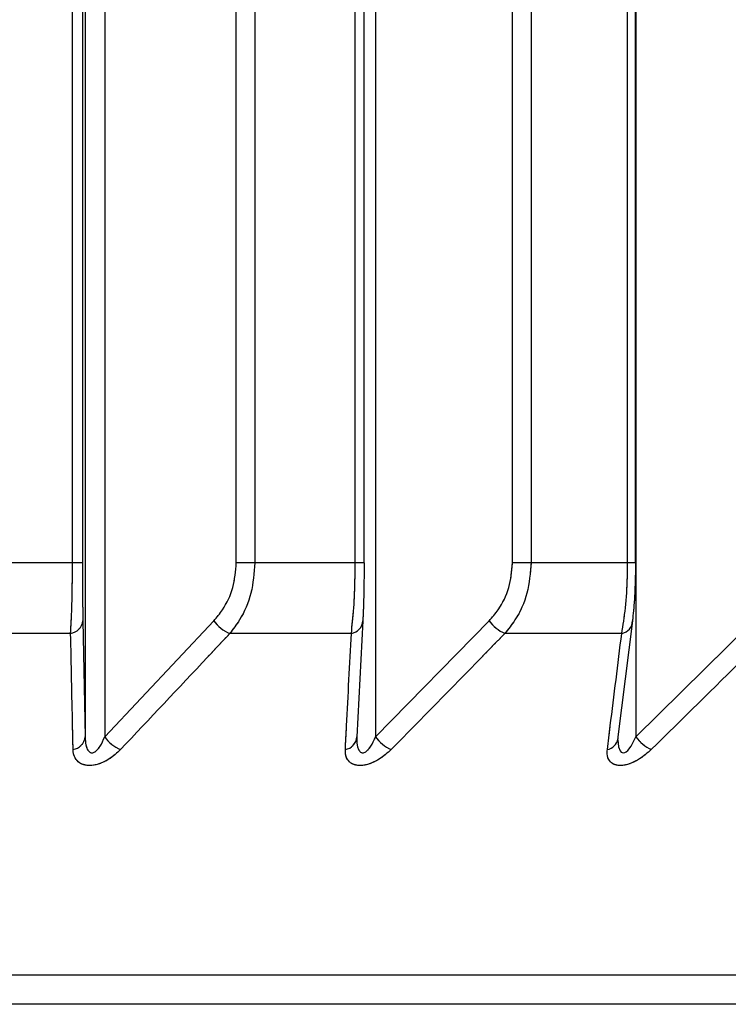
# Model space of a CAD drawing. Header units: inches. Extents: x 0.1 to 16.9, y 0.1 to 10.9.
# Tile 120 of 235: x 6.54848 to 6.54978, y 2.44266 to 2.44447. Entities that reach past the tile are written whole.
import ezdxf

# ---------------------------------------------------------------- set-up
doc = ezdxf.new("R2010")
doc.units = ezdxf.units.IN
doc.header["$MEASUREMENT"] = 0
doc.linetypes.add('PHANTOM', pattern=[0.49999999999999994, 0.25, -0.05, 0.05, -0.05, 0.05, -0.05])

msp = doc.modelspace()

# ---------------------------------------------------------------- linework, layer by layer
at = {"color": 7, "linetype": 'Continuous', "lineweight": 25}
for p, q in [((6.548579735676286, 2.443469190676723), (6.548579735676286, 2.447858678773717)), ((6.548597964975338, 2.447858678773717), (6.548597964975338, 2.443469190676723)), ((6.548880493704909, 2.443469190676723), (6.548880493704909, 2.447858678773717)), ((6.54891455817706, 2.447858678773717), (6.54891455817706, 2.443469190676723)), ((6.549098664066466, 2.443469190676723), (6.549098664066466, 2.447858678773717)), ((6.549115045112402, 2.443469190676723), (6.549115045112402, 2.447858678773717)), ((6.549387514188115, 2.443469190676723), (6.549387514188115, 2.447858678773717)), ((6.549421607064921, 2.447858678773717), (6.549421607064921, 2.443469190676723)), ((6.549598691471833, 2.443469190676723), (6.549598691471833, 2.447858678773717)), ((6.549613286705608, 2.443469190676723), (6.549613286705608, 2.447858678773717)), ((6.548603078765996, 2.447602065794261), (6.548603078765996, 2.443149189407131)), ((6.548638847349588, 2.447602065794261), (6.548638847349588, 2.443149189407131)), ((6.549135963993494, 2.447602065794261), (6.549135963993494, 2.443149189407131)), ((6.549614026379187, 2.447602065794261), (6.549614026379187, 2.443149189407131)), ((6.548579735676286, 2.443469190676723), (6.548389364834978, 2.443469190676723)), ((6.548597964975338, 2.443469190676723), (6.548579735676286, 2.443469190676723)), ((6.54891455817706, 2.443469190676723), (6.548880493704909, 2.443469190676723)), ((6.549098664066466, 2.443469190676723), (6.54891455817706, 2.443469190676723)), ((6.549115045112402, 2.443469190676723), (6.549098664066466, 2.443469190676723)), ((6.549421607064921, 2.443469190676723), (6.549387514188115, 2.443469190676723)), ((6.549598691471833, 2.443469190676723), (6.549421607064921, 2.443469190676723)), ((6.549613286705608, 2.443469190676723), (6.549598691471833, 2.443469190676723)), ((6.548598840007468, 2.443362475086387), (6.548603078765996, 2.443149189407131)), ((6.548638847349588, 2.443149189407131), (6.548839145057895, 2.443362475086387)), ((6.549112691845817, 2.443362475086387), (6.549101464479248, 2.443149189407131)), ((6.549135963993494, 2.443149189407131), (6.549344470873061, 2.443362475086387)), ((6.5496075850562, 2.443362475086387), (6.54958093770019, 2.443149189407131)), ((6.549614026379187, 2.443149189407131), (6.549829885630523, 2.443362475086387)), ((6.548576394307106, 2.443339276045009), (6.548345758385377, 2.443339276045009)), ((6.549091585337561, 2.443339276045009), (6.54886853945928, 2.443339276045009)), ((6.549587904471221, 2.443339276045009), (6.549373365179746, 2.443339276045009)), ((6.54958093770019, 2.443149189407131), (6.549580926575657, 2.443145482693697)), ((6.553004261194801, 2.44271199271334), (6.535993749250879, 2.44271199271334)), ((6.552874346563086, 2.442658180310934), (6.536123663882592, 2.442658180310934))]:
    msp.add_line(p, q, dxfattribs=at)
at = {"color": 7, "linetype": 'PHANTOM', "lineweight": 18}
for p, q in [((6.548579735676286, 2.443469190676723), (6.548579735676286, 2.447858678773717)), ((6.548579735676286, 2.443469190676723), (6.548579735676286, 2.447858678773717)), ((6.548579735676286, 2.443469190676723), (6.548579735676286, 2.447858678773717)), ((6.548597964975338, 2.447858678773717), (6.548597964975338, 2.443469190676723)), ((6.548597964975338, 2.447858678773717), (6.548597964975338, 2.443469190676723)), ((6.548597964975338, 2.447858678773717), (6.548597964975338, 2.443469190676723)), ((6.548880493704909, 2.443469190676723), (6.548880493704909, 2.447858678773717)), ((6.548880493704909, 2.443469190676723), (6.548880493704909, 2.447858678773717)), ((6.548880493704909, 2.443469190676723), (6.548880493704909, 2.447858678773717)), ((6.54891455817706, 2.447858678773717), (6.54891455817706, 2.443469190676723)), ((6.54891455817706, 2.447858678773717), (6.54891455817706, 2.443469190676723)), ((6.54891455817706, 2.447858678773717), (6.54891455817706, 2.443469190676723)), ((6.549098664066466, 2.443469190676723), (6.549098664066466, 2.447858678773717)), ((6.549098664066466, 2.443469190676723), (6.549098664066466, 2.447858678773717)), ((6.549098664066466, 2.443469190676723), (6.549098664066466, 2.447858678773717)), ((6.549115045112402, 2.443469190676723), (6.549115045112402, 2.447858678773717)), ((6.549115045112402, 2.443469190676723), (6.549115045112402, 2.447858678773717)), ((6.549115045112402, 2.443469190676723), (6.549115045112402, 2.447858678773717)), ((6.549387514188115, 2.443469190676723), (6.549387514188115, 2.447858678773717)), ((6.549387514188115, 2.443469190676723), (6.549387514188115, 2.447858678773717)), ((6.549387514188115, 2.443469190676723), (6.549387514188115, 2.447858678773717)), ((6.549421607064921, 2.447858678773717), (6.549421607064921, 2.443469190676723)), ((6.549421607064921, 2.447858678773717), (6.549421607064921, 2.443469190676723)), ((6.549421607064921, 2.447858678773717), (6.549421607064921, 2.443469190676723)), ((6.549598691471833, 2.443469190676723), (6.549598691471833, 2.447858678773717)), ((6.549598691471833, 2.443469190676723), (6.549598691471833, 2.447858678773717)), ((6.549598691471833, 2.443469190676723), (6.549598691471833, 2.447858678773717)), ((6.549613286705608, 2.443469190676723), (6.549613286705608, 2.447858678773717)), ((6.549613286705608, 2.443469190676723), (6.549613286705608, 2.447858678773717)), ((6.549613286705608, 2.443469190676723), (6.549613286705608, 2.447858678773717)), ((6.548603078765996, 2.447602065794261), (6.548603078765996, 2.443149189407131)), ((6.548603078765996, 2.447602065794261), (6.548603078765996, 2.443149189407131)), ((6.548603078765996, 2.447602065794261), (6.548603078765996, 2.443149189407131)), ((6.548638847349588, 2.447602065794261), (6.548638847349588, 2.443149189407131)), ((6.548638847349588, 2.447602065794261), (6.548638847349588, 2.443149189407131)), ((6.548638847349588, 2.447602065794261), (6.548638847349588, 2.443149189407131)), ((6.549135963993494, 2.447602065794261), (6.549135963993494, 2.443149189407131)), ((6.549135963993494, 2.447602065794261), (6.549135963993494, 2.443149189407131)), ((6.549135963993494, 2.447602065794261), (6.549135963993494, 2.443149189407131)), ((6.549614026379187, 2.447602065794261), (6.549614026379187, 2.443149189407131)), ((6.549614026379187, 2.447602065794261), (6.549614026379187, 2.443149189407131)), ((6.549614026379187, 2.447602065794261), (6.549614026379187, 2.443149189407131)), ((6.548579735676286, 2.443469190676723), (6.548389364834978, 2.443469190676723)), ((6.548579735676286, 2.443469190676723), (6.548389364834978, 2.443469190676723)), ((6.548579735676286, 2.443469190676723), (6.548389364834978, 2.443469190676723)), ((6.548597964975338, 2.443469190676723), (6.548579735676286, 2.443469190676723)), ((6.548597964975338, 2.443469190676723), (6.548579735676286, 2.443469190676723)), ((6.548597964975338, 2.443469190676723), (6.548579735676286, 2.443469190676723)), ((6.54891455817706, 2.443469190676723), (6.548880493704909, 2.443469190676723)), ((6.54891455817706, 2.443469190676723), (6.548880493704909, 2.443469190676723)), ((6.54891455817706, 2.443469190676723), (6.548880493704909, 2.443469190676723)), ((6.549098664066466, 2.443469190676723), (6.54891455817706, 2.443469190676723)), ((6.549098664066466, 2.443469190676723), (6.54891455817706, 2.443469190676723)), ((6.549098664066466, 2.443469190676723), (6.54891455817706, 2.443469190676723)), ((6.549115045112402, 2.443469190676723), (6.549098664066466, 2.443469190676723)), ((6.549115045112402, 2.443469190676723), (6.549098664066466, 2.443469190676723)), ((6.549115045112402, 2.443469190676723), (6.549098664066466, 2.443469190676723)), ((6.549421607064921, 2.443469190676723), (6.549387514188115, 2.443469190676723)), ((6.549421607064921, 2.443469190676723), (6.549387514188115, 2.443469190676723)), ((6.549421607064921, 2.443469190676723), (6.549387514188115, 2.443469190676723)), ((6.549598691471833, 2.443469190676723), (6.549421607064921, 2.443469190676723)), ((6.549598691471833, 2.443469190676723), (6.549421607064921, 2.443469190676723)), ((6.549598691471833, 2.443469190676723), (6.549421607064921, 2.443469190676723)), ((6.549613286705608, 2.443469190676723), (6.549598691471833, 2.443469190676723)), ((6.549613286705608, 2.443469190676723), (6.549598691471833, 2.443469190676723)), ((6.549613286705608, 2.443469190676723), (6.549598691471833, 2.443469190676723)), ((6.548598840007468, 2.443362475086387), (6.548603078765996, 2.443149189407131)), ((6.548598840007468, 2.443362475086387), (6.548603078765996, 2.443149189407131)), ((6.548598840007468, 2.443362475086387), (6.548603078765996, 2.443149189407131)), ((6.548638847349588, 2.443149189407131), (6.548839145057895, 2.443362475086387)), ((6.548638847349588, 2.443149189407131), (6.548839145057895, 2.443362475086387)), ((6.548638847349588, 2.443149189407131), (6.548839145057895, 2.443362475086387)), ((6.549112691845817, 2.443362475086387), (6.549101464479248, 2.443149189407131)), ((6.549112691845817, 2.443362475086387), (6.549101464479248, 2.443149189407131)), ((6.549112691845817, 2.443362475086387), (6.549101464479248, 2.443149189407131)), ((6.549135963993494, 2.443149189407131), (6.549344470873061, 2.443362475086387)), ((6.549135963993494, 2.443149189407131), (6.549344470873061, 2.443362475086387)), ((6.549135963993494, 2.443149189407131), (6.549344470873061, 2.443362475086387)), ((6.5496075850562, 2.443362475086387), (6.54958093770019, 2.443149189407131)), ((6.5496075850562, 2.443362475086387), (6.54958093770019, 2.443149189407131)), ((6.5496075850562, 2.443362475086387), (6.54958093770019, 2.443149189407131)), ((6.549614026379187, 2.443149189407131), (6.549829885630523, 2.443362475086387)), ((6.549614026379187, 2.443149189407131), (6.549829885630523, 2.443362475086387)), ((6.549614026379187, 2.443149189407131), (6.549829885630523, 2.443362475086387)), ((6.548576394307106, 2.443339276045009), (6.548345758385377, 2.443339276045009)), ((6.548576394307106, 2.443339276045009), (6.548345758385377, 2.443339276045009)), ((6.548576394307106, 2.443339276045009), (6.548345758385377, 2.443339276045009)), ((6.549091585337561, 2.443339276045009), (6.54886853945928, 2.443339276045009)), ((6.549091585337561, 2.443339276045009), (6.54886853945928, 2.443339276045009)), ((6.549091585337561, 2.443339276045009), (6.54886853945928, 2.443339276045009)), ((6.549587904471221, 2.443339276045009), (6.549373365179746, 2.443339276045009)), ((6.549587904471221, 2.443339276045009), (6.549373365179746, 2.443339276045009)), ((6.549587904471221, 2.443339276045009), (6.549373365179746, 2.443339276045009)), ((6.54958093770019, 2.443149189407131), (6.549580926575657, 2.443145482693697)), ((6.54958093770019, 2.443149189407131), (6.549580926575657, 2.443145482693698)), ((6.54958093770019, 2.443149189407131), (6.549580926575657, 2.443145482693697)), ((6.553004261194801, 2.44271199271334), (6.53599374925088, 2.44271199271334)), ((6.553004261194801, 2.44271199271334), (6.53599374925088, 2.44271199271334)), ((6.553004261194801, 2.44271199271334), (6.53599374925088, 2.44271199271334)), ((6.552874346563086, 2.442658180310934), (6.536123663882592, 2.442658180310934)), ((6.552874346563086, 2.442658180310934), (6.536123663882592, 2.442658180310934)), ((6.552874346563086, 2.442658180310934), (6.536123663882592, 2.442658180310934))]:
    msp.add_line(p, q, dxfattribs=at)
at = {"color": 7, "linetype": 'Continuous', "lineweight": 25, "flags": 128}
msp.add_lwpolyline([(6.549580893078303, 2.44314408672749), (6.54958198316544, 2.443131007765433), (6.549584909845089, 2.443123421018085), (6.549586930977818, 2.443121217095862), (6.549588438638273, 2.443120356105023), (6.549590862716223, 2.443119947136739), (6.549593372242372, 2.443120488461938), (6.549596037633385, 2.44312191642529), (6.549598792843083, 2.443124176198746), (6.549605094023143, 2.443131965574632), (6.549614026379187, 2.443149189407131), (6.549614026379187, 2.443149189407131)], dxfattribs=at)
at = {"color": 7, "linetype": 'PHANTOM', "lineweight": 18, "flags": 128}
for points in [[(6.549580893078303, 2.44314408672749), (6.54958198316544, 2.443131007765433), (6.549584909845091, 2.443123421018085), (6.549586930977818, 2.443121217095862), (6.549588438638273, 2.443120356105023), (6.549590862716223, 2.443119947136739), (6.549593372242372, 2.443120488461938), (6.549596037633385, 2.44312191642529), (6.549598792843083, 2.443124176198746), (6.549605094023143, 2.443131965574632), (6.549614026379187, 2.443149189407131), (6.549614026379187, 2.443149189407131)], [(6.549580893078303, 2.44314408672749), (6.54958198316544, 2.443131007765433), (6.549584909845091, 2.443123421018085), (6.549586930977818, 2.443121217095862), (6.549588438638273, 2.443120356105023), (6.549590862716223, 2.443119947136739), (6.549593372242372, 2.443120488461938), (6.549596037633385, 2.44312191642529), (6.549598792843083, 2.443124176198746), (6.549605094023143, 2.443131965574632), (6.549614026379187, 2.443149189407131), (6.549614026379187, 2.443149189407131)], [(6.549580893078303, 2.44314408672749), (6.54958198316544, 2.443131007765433), (6.549584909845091, 2.443123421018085), (6.549586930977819, 2.443121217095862), (6.549588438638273, 2.443120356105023), (6.549590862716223, 2.443119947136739), (6.549593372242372, 2.443120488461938), (6.549596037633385, 2.44312191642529), (6.549598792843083, 2.443124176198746), (6.549605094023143, 2.443131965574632), (6.549614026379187, 2.443149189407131), (6.549614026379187, 2.443149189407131)]]:
    msp.add_lwpolyline(points, dxfattribs=at)
at = {"color": 7, "linetype": 'Continuous', "lineweight": 25}
for centre, radius, start, end in [((6.548572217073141, 2.443365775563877), 2.682673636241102e-05, 278.9580688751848, 352.9330292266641), ((6.548894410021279, 2.443402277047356), 6.810589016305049e-05, 215.7615251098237, 247.675117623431), ((6.549087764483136, 2.443363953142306), 2.497114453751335e-05, 278.8014464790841, 356.6066475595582), ((6.549402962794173, 2.443405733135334), 7.275000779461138e-05, 216.4849982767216, 245.9935164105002), ((6.549584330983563, 2.443362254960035), 2.325511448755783e-05, 278.8393551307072, 0.5423537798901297), ((6.548576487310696, 2.443152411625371), 2.678596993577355e-05, 279.4656833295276, 353.0908718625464), ((6.548694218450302, 2.443188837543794), 6.81023753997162e-05, 215.6043247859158, 247.3439537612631), ((6.549076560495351, 2.443150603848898), 2.494411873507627e-05, 279.3391905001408, 356.749332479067), ((6.549194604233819, 2.443192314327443), 7.279036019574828e-05, 216.3313262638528, 245.6667178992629), ((6.549557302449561, 2.443149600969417), 2.398039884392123e-05, 280.0751084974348, 350.1112843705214), ((6.549676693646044, 2.44319638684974), 7.84524373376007e-05, 216.9849925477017, 243.8072428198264)]:
    msp.add_arc(centre, radius, start, end, dxfattribs=at)
at = {"color": 7, "linetype": 'PHANTOM', "lineweight": 18}
for centre, radius, start, end in [((6.548572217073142, 2.443365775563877), 2.682673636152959e-05, 278.958068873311, 352.9330292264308), ((6.548572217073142, 2.443365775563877), 2.682673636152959e-05, 278.958068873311, 352.9330292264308), ((6.548572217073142, 2.443365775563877), 2.682673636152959e-05, 278.958068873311, 352.9330292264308), ((6.548894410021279, 2.443402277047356), 6.810589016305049e-05, 215.7615251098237, 247.675117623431), ((6.548894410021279, 2.443402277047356), 6.810589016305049e-05, 215.7615251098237, 247.675117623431), ((6.548894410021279, 2.443402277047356), 6.810589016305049e-05, 215.7615251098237, 247.675117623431), ((6.549087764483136, 2.443363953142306), 2.497114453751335e-05, 278.8014464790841, 356.6066475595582), ((6.549087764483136, 2.443363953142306), 2.497114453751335e-05, 278.8014464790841, 356.6066475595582), ((6.549087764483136, 2.443363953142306), 2.497114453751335e-05, 278.8014464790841, 356.6066475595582), ((6.549402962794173, 2.443405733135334), 7.275000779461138e-05, 216.4849982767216, 245.9935164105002), ((6.549402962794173, 2.443405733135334), 7.275000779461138e-05, 216.4849982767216, 245.9935164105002), ((6.549402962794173, 2.443405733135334), 7.275000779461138e-05, 216.4849982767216, 245.9935164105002), ((6.549584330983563, 2.443362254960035), 2.325511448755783e-05, 278.8393551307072, 0.5423537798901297), ((6.549584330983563, 2.443362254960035), 2.325511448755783e-05, 278.8393551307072, 0.5423537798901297), ((6.549584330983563, 2.443362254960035), 2.325511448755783e-05, 278.8393551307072, 0.5423537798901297), ((6.548576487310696, 2.443152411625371), 2.678596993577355e-05, 279.4656833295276, 353.0908718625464), ((6.548576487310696, 2.443152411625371), 2.678596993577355e-05, 279.4656833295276, 353.0908718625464), ((6.548576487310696, 2.443152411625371), 2.678596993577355e-05, 279.4656833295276, 353.0908718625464), ((6.548694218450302, 2.443188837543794), 6.81023753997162e-05, 215.6043247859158, 247.3439537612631), ((6.548694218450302, 2.443188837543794), 6.81023753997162e-05, 215.6043247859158, 247.3439537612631), ((6.548694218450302, 2.443188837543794), 6.81023753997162e-05, 215.6043247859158, 247.3439537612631), ((6.549076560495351, 2.443150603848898), 2.494411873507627e-05, 279.3391905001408, 356.749332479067), ((6.549076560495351, 2.443150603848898), 2.494411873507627e-05, 279.3391905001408, 356.749332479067), ((6.549076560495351, 2.443150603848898), 2.494411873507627e-05, 279.3391905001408, 356.749332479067), ((6.549194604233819, 2.443192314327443), 7.279036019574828e-05, 216.3313262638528, 245.6667178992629), ((6.549194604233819, 2.443192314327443), 7.279036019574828e-05, 216.3313262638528, 245.6667178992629), ((6.549194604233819, 2.443192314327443), 7.279036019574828e-05, 216.3313262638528, 245.6667178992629), ((6.549557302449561, 2.443149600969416), 2.39803988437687e-05, 280.0751084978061, 350.111284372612), ((6.549557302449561, 2.443149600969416), 2.398039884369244e-05, 280.0751084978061, 350.1112843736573), ((6.549557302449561, 2.443149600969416), 2.39803988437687e-05, 280.0751084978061, 350.111284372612), ((6.549676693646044, 2.44319638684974), 7.84524373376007e-05, 216.9849925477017, 243.8072428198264), ((6.549676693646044, 2.44319638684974), 7.84524373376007e-05, 216.9849925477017, 243.8072428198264), ((6.549676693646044, 2.44319638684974), 7.84524373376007e-05, 216.9849925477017, 243.8072428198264)]:
    msp.add_arc(centre, radius, start, end, dxfattribs=at)
at = {"color": 7, "linetype": 'Continuous', "lineweight": 25}
for points, knots in [([(6.548576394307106, 2.443339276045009), (6.548577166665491, 2.443354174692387), (6.548578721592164, 2.443384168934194), (6.548579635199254, 2.443431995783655), (6.548579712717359, 2.443460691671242), (6.548579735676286, 2.443469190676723)], [0, 0, 0, 0, 0.4099050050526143, 0.8252285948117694, 1, 1, 1, 1]), ([(6.548597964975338, 2.443469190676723), (6.548597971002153, 2.443462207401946), (6.548597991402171, 2.443438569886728), (6.548598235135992, 2.443399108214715), (6.548598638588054, 2.443374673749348), (6.548598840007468, 2.443362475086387)], [0, 0, 0, 0, 0.1735354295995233, 0.5873958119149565, 1, 1, 1, 1]), ([(6.548839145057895, 2.443362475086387), (6.548844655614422, 2.443369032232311), (6.548859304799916, 2.443386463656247), (6.548876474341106, 2.443422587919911), (6.548879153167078, 2.443453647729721), (6.548880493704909, 2.443469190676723)], [0, 0, 0, 0, 0.2315050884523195, 0.6154298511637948, 1, 1, 1, 1]), ([(6.54891455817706, 2.443469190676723), (6.548913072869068, 2.443450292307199), (6.548910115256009, 2.44341266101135), (6.548891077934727, 2.4433686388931), (6.548874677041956, 2.443347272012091), (6.54886853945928, 2.443339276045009)], [0, 0, 0, 0, 0.3869935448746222, 0.7705992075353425, 1, 1, 1, 1]), ([(6.549091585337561, 2.443339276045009), (6.549093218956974, 2.443354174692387), (6.549096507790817, 2.443384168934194), (6.549098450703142, 2.443431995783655), (6.549098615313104, 2.443460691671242), (6.549098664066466, 2.443469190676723)], [0, 0, 0, 0, 0.4099050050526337, 0.8252285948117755, 0.9999999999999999, 0.9999999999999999, 0.9999999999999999, 0.9999999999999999]), ([(6.549115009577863, 2.443469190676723), (6.549114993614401, 2.443462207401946), (6.549114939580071, 2.443438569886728), (6.549114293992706, 2.443399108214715), (6.54911322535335, 2.443374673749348), (6.549112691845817, 2.443362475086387)], [0, 0, 0, 0, 0.1735354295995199, 0.5873958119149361, 1, 1, 1, 1]), ([(6.549344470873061, 2.443362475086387), (6.549350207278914, 2.443369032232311), (6.549365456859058, 2.443386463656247), (6.549383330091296, 2.443422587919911), (6.549386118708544, 2.443453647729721), (6.549387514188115, 2.443469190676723)], [0, 0, 0, 0, 0.2315050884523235, 0.6154298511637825, 1, 1, 1, 1]), ([(6.549421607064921, 2.443469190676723), (6.549420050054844, 2.443450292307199), (6.549416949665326, 2.44341266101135), (6.549396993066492, 2.4433686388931), (6.549379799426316, 2.443347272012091), (6.549373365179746, 2.443339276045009)], [0, 0, 0, 0, 0.3869935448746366, 0.7705992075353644, 1, 1, 1, 1]), ([(6.549587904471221, 2.443339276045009), (6.549590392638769, 2.443354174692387), (6.549595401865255, 2.443384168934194), (6.549598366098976, 2.443431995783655), (6.549598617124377, 2.443460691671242), (6.549598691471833, 2.443469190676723)], [0, 0, 0, 0, 0.4099050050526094, 0.825228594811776, 1, 1, 1, 1]), ([(6.549613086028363, 2.443469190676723), (6.549613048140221, 2.443462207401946), (6.549612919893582, 2.443438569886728), (6.549611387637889, 2.443399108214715), (6.549608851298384, 2.443374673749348), (6.5496075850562, 2.443362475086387)], [0, 0, 0, 0, 0.1735354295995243, 0.5873958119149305, 1, 1, 1, 1]), ([(6.548580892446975, 2.443125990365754), (6.548580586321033, 2.443140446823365), (6.548579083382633, 2.443211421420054), (6.548577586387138, 2.443282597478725), (6.548576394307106, 2.443339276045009)], [0, 0, 0, 0, 0.2036849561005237, 1, 1, 1, 1]), ([(6.54886853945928, 2.443339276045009), (6.54885494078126, 2.443324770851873), (6.548788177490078, 2.443253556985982), (6.548721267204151, 2.443182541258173), (6.548667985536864, 2.443125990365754)], [0, 0, 0, 0, 0.2036849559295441, 1, 1, 1, 1]), ([(6.549080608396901, 2.443125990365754), (6.549081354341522, 2.443140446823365), (6.549085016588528, 2.443211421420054), (6.549088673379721, 2.443282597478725), (6.549091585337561, 2.443339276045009)], [0, 0, 0, 0, 0.2036849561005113, 1, 1, 1, 1]), ([(6.549373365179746, 2.443339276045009), (6.549359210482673, 2.443324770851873), (6.549289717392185, 2.443253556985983), (6.549220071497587, 2.443182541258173), (6.549164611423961, 2.443125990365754)], [0, 0, 0, 0, 0.2036849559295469, 1, 1, 1, 1]), ([(6.549561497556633, 2.443125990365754), (6.54956329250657, 2.443140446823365), (6.549572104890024, 2.443211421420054), (6.549580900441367, 2.443282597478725), (6.549587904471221, 2.443339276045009)], [0, 0, 0, 0, 0.2036849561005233, 1, 1, 1, 1]), ([(6.549858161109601, 2.443339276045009), (6.549843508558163, 2.443324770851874), (6.549771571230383, 2.443253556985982), (6.549699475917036, 2.443182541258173), (6.549642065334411, 2.443125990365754)], [0, 0, 0, 0, 0.203684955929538, 1, 1, 1, 1]), ([(6.548603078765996, 2.443149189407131), (6.548603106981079, 2.443147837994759), (6.54860323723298, 2.443141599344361), (6.548604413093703, 2.443132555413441), (6.54860772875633, 2.443124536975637), (6.548610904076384, 2.44312137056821), (6.548613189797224, 2.4431201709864), (6.548615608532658, 2.443119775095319), (6.548618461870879, 2.443120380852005), (6.548621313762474, 2.443121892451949), (6.548625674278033, 2.443125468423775), (6.54863251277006, 2.443134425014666), (6.548636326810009, 2.443143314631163), (6.548638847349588, 2.443149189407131)], [0, 0, 0, 0, 0.05649002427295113, 0.2607801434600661, 0.3867306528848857, 0.4358741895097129, 0.4646030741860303, 0.5036756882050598, 0.5409810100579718, 0.5816903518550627, 0.6276471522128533, 0.7539275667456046, 1, 1, 1, 1]), ([(6.549101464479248, 2.443149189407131), (6.549101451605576, 2.443147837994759), (6.549101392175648, 2.443141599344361), (6.549102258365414, 2.443132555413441), (6.549105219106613, 2.443124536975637), (6.549108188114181, 2.44312137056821), (6.549110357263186, 2.4431201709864), (6.549112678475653, 2.443119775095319), (6.549115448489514, 2.443120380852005), (6.549118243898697, 2.443121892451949), (6.549122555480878, 2.443125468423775), (6.549129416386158, 2.443134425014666), (6.5491333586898, 2.443143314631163), (6.549135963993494, 2.443149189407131)], [0, 0, 0, 0, 0.05649002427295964, 0.2607801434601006, 0.3867306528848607, 0.4358741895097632, 0.4646030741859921, 0.5036756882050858, 0.5409810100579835, 0.5816903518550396, 0.6276471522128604, 0.7539275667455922, 1, 1, 1, 1]), ([(6.548667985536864, 2.443125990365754), (6.54866148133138, 2.443119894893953), (6.548651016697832, 2.443110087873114), (6.548632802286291, 2.443100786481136), (6.548617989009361, 2.443096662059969), (6.548605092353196, 2.44309653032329), (6.548593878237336, 2.443100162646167), (6.548584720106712, 2.443108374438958), (6.54858130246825, 2.443118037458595), (6.548580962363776, 2.443124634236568), (6.548580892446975, 2.443125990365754)], [0, 0, 0, 0, 0.208614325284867, 0.3356401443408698, 0.4424206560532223, 0.5496604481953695, 0.6478447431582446, 0.7774633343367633, 0.9542521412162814, 1, 1, 1, 1]), ([(6.549164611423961, 2.443125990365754), (6.549157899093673, 2.443119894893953), (6.549147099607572, 2.443110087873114), (6.549128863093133, 2.443100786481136), (6.549114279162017, 2.443096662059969), (6.549101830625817, 2.443096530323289), (6.549091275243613, 2.443100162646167), (6.549083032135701, 2.443108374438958), (6.549080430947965, 2.443118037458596), (6.54908057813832, 2.443124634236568), (6.549080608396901, 2.443125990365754)], [0, 0, 0, 0, 0.2086143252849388, 0.3356401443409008, 0.4424206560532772, 0.5496604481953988, 0.6478447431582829, 0.7774633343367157, 0.954252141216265, 1, 1, 1, 1]), ([(6.549642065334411, 2.443125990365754), (6.549635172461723, 2.443119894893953), (6.549624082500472, 2.443110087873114), (6.549605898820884, 2.443100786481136), (6.549591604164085, 2.443096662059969), (6.549579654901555, 2.443096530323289), (6.549569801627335, 2.443100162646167), (6.549562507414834, 2.443108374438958), (6.549560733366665, 2.443118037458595), (6.549561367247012, 2.443124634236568), (6.549561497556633, 2.443125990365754)], [0, 0, 0, 0, 0.2086143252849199, 0.3356401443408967, 0.4424206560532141, 0.5496604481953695, 0.6478447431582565, 0.7774633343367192, 0.9542521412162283, 0.9999999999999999, 0.9999999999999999, 0.9999999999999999, 0.9999999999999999])]:
    msp.add_open_spline(points, degree=3, knots=knots, dxfattribs=at)
at = {"color": 7, "linetype": 'PHANTOM', "lineweight": 18}
for points, knots in [([(6.548576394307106, 2.443339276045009), (6.548577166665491, 2.443354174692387), (6.548578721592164, 2.443384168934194), (6.548579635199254, 2.443431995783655), (6.548579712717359, 2.443460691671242), (6.548579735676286, 2.443469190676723)], [0, 0, 0, 0, 0.4099050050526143, 0.8252285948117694, 1, 1, 1, 1]), ([(6.548576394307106, 2.443339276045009), (6.548577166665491, 2.443354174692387), (6.548578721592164, 2.443384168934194), (6.548579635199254, 2.443431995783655), (6.548579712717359, 2.443460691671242), (6.548579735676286, 2.443469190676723)], [0, 0, 0, 0, 0.4099050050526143, 0.8252285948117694, 1, 1, 1, 1]), ([(6.548576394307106, 2.443339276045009), (6.548577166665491, 2.443354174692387), (6.548578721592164, 2.443384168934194), (6.548579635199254, 2.443431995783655), (6.548579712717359, 2.443460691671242), (6.548579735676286, 2.443469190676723)], [0, 0, 0, 0, 0.4099050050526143, 0.8252285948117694, 1, 1, 1, 1]), ([(6.548597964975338, 2.443469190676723), (6.548597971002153, 2.443462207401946), (6.548597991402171, 2.443438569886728), (6.548598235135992, 2.443399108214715), (6.548598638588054, 2.443374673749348), (6.548598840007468, 2.443362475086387)], [0, 0, 0, 0, 0.1735354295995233, 0.5873958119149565, 1, 1, 1, 1]), ([(6.548597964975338, 2.443469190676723), (6.548597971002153, 2.443462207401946), (6.548597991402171, 2.443438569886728), (6.548598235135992, 2.443399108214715), (6.548598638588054, 2.443374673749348), (6.548598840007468, 2.443362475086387)], [0, 0, 0, 0, 0.1735354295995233, 0.5873958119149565, 1, 1, 1, 1]), ([(6.548597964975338, 2.443469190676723), (6.548597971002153, 2.443462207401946), (6.548597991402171, 2.443438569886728), (6.548598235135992, 2.443399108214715), (6.548598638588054, 2.443374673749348), (6.548598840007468, 2.443362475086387)], [0, 0, 0, 0, 0.1735354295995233, 0.5873958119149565, 1, 1, 1, 1]), ([(6.548839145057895, 2.443362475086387), (6.548844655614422, 2.443369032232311), (6.548859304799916, 2.443386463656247), (6.548876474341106, 2.443422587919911), (6.548879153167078, 2.443453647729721), (6.548880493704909, 2.443469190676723)], [0, 0, 0, 0, 0.2315050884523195, 0.6154298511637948, 1, 1, 1, 1]), ([(6.548839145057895, 2.443362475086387), (6.548844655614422, 2.443369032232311), (6.548859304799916, 2.443386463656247), (6.548876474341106, 2.443422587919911), (6.548879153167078, 2.443453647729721), (6.548880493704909, 2.443469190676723)], [0, 0, 0, 0, 0.2315050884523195, 0.6154298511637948, 1, 1, 1, 1]), ([(6.548839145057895, 2.443362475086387), (6.548844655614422, 2.443369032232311), (6.548859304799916, 2.443386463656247), (6.548876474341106, 2.443422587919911), (6.548879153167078, 2.443453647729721), (6.548880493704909, 2.443469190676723)], [0, 0, 0, 0, 0.2315050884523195, 0.6154298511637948, 1, 1, 1, 1]), ([(6.54891455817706, 2.443469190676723), (6.548913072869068, 2.443450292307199), (6.54891011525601, 2.44341266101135), (6.548891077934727, 2.4433686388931), (6.548874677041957, 2.443347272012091), (6.54886853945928, 2.443339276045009)], [0, 0, 0, 0, 0.3869935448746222, 0.7705992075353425, 1, 1, 1, 1]), ([(6.54891455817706, 2.443469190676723), (6.548913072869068, 2.443450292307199), (6.54891011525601, 2.44341266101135), (6.548891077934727, 2.4433686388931), (6.548874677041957, 2.443347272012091), (6.54886853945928, 2.443339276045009)], [0, 0, 0, 0, 0.3869935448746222, 0.7705992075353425, 1, 1, 1, 1]), ([(6.54891455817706, 2.443469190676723), (6.548913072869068, 2.443450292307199), (6.54891011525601, 2.44341266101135), (6.548891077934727, 2.4433686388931), (6.548874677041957, 2.443347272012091), (6.54886853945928, 2.443339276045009)], [0, 0, 0, 0, 0.3869935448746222, 0.7705992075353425, 1, 1, 1, 1]), ([(6.549091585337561, 2.443339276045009), (6.549093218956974, 2.443354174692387), (6.549096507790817, 2.443384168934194), (6.549098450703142, 2.443431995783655), (6.549098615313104, 2.443460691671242), (6.549098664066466, 2.443469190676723)], [0, 0, 0, 0, 0.4099050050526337, 0.8252285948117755, 0.9999999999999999, 0.9999999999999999, 0.9999999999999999, 0.9999999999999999]), ([(6.549091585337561, 2.443339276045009), (6.549093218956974, 2.443354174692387), (6.549096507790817, 2.443384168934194), (6.549098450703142, 2.443431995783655), (6.549098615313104, 2.443460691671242), (6.549098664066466, 2.443469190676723)], [0, 0, 0, 0, 0.4099050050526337, 0.8252285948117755, 0.9999999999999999, 0.9999999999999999, 0.9999999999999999, 0.9999999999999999]), ([(6.549091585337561, 2.443339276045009), (6.549093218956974, 2.443354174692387), (6.549096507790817, 2.443384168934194), (6.549098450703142, 2.443431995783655), (6.549098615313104, 2.443460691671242), (6.549098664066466, 2.443469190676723)], [0, 0, 0, 0, 0.4099050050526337, 0.8252285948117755, 0.9999999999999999, 0.9999999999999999, 0.9999999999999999, 0.9999999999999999]), ([(6.549115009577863, 2.443469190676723), (6.549114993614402, 2.443462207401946), (6.549114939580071, 2.443438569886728), (6.549114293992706, 2.443399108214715), (6.54911322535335, 2.443374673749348), (6.549112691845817, 2.443362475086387)], [0, 0, 0, 0, 0.1735354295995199, 0.5873958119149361, 1, 1, 1, 1]), ([(6.549115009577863, 2.443469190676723), (6.549114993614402, 2.443462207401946), (6.549114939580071, 2.443438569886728), (6.549114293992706, 2.443399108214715), (6.54911322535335, 2.443374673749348), (6.549112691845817, 2.443362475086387)], [0, 0, 0, 0, 0.1735354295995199, 0.5873958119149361, 1, 1, 1, 1]), ([(6.549115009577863, 2.443469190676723), (6.549114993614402, 2.443462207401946), (6.549114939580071, 2.443438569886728), (6.549114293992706, 2.443399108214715), (6.54911322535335, 2.443374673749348), (6.549112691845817, 2.443362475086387)], [0, 0, 0, 0, 0.1735354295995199, 0.5873958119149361, 1, 1, 1, 1]), ([(6.549344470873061, 2.443362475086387), (6.549350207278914, 2.443369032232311), (6.549365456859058, 2.443386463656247), (6.549383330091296, 2.443422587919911), (6.549386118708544, 2.443453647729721), (6.549387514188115, 2.443469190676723)], [0, 0, 0, 0, 0.2315050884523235, 0.6154298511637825, 1, 1, 1, 1]), ([(6.549344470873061, 2.443362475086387), (6.549350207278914, 2.443369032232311), (6.549365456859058, 2.443386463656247), (6.549383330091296, 2.443422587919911), (6.549386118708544, 2.443453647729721), (6.549387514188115, 2.443469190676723)], [0, 0, 0, 0, 0.2315050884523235, 0.6154298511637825, 1, 1, 1, 1]), ([(6.549344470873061, 2.443362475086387), (6.549350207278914, 2.443369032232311), (6.549365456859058, 2.443386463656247), (6.549383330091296, 2.443422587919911), (6.549386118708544, 2.443453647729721), (6.549387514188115, 2.443469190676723)], [0, 0, 0, 0, 0.2315050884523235, 0.6154298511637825, 1, 1, 1, 1]), ([(6.549421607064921, 2.443469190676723), (6.549420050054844, 2.443450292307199), (6.549416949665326, 2.44341266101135), (6.549396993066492, 2.4433686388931), (6.549379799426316, 2.443347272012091), (6.549373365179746, 2.443339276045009)], [0, 0, 0, 0, 0.3869935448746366, 0.7705992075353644, 1, 1, 1, 1]), ([(6.549421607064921, 2.443469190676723), (6.549420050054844, 2.443450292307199), (6.549416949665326, 2.44341266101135), (6.549396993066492, 2.4433686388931), (6.549379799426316, 2.443347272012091), (6.549373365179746, 2.443339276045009)], [0, 0, 0, 0, 0.3869935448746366, 0.7705992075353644, 1, 1, 1, 1]), ([(6.549421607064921, 2.443469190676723), (6.549420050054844, 2.443450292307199), (6.549416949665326, 2.44341266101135), (6.549396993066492, 2.4433686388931), (6.549379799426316, 2.443347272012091), (6.549373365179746, 2.443339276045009)], [0, 0, 0, 0, 0.3869935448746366, 0.7705992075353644, 1, 1, 1, 1]), ([(6.549587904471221, 2.443339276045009), (6.549590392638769, 2.443354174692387), (6.549595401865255, 2.443384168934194), (6.549598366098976, 2.443431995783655), (6.549598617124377, 2.443460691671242), (6.549598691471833, 2.443469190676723)], [0, 0, 0, 0, 0.4099050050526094, 0.825228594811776, 1, 1, 1, 1]), ([(6.549587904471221, 2.443339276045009), (6.549590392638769, 2.443354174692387), (6.549595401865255, 2.443384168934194), (6.549598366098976, 2.443431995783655), (6.549598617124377, 2.443460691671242), (6.549598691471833, 2.443469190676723)], [0, 0, 0, 0, 0.4099050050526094, 0.825228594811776, 1, 1, 1, 1]), ([(6.549587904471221, 2.443339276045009), (6.549590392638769, 2.443354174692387), (6.549595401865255, 2.443384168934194), (6.549598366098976, 2.443431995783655), (6.549598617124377, 2.443460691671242), (6.549598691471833, 2.443469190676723)], [0, 0, 0, 0, 0.4099050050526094, 0.825228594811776, 1, 1, 1, 1]), ([(6.549613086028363, 2.443469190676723), (6.549613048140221, 2.443462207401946), (6.549612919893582, 2.443438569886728), (6.549611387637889, 2.443399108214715), (6.549608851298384, 2.443374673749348), (6.5496075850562, 2.443362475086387)], [0, 0, 0, 0, 0.1735354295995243, 0.5873958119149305, 1, 1, 1, 1]), ([(6.549613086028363, 2.443469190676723), (6.549613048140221, 2.443462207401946), (6.549612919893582, 2.443438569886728), (6.549611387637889, 2.443399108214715), (6.549608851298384, 2.443374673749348), (6.5496075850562, 2.443362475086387)], [0, 0, 0, 0, 0.1735354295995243, 0.5873958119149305, 1, 1, 1, 1]), ([(6.549613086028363, 2.443469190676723), (6.549613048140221, 2.443462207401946), (6.549612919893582, 2.443438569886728), (6.549611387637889, 2.443399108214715), (6.549608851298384, 2.443374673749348), (6.5496075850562, 2.443362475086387)], [0, 0, 0, 0, 0.1735354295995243, 0.5873958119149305, 1, 1, 1, 1]), ([(6.548580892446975, 2.443125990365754), (6.548580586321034, 2.443140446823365), (6.548579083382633, 2.443211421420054), (6.548577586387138, 2.443282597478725), (6.548576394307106, 2.443339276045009)], [0, 0, 0, 0, 0.2036849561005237, 1, 1, 1, 1]), ([(6.548580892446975, 2.443125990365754), (6.548580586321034, 2.443140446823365), (6.548579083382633, 2.443211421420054), (6.548577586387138, 2.443282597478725), (6.548576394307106, 2.443339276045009)], [0, 0, 0, 0, 0.2036849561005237, 1, 1, 1, 1]), ([(6.548580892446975, 2.443125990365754), (6.548580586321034, 2.443140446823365), (6.548579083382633, 2.443211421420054), (6.548577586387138, 2.443282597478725), (6.548576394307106, 2.443339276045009)], [0, 0, 0, 0, 0.2036849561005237, 1, 1, 1, 1]), ([(6.54886853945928, 2.443339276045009), (6.54885494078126, 2.443324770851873), (6.548788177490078, 2.443253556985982), (6.548721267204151, 2.443182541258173), (6.548667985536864, 2.443125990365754)], [0, 0, 0, 0, 0.2036849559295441, 1, 1, 1, 1]), ([(6.54886853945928, 2.443339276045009), (6.54885494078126, 2.443324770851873), (6.548788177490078, 2.443253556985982), (6.548721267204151, 2.443182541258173), (6.548667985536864, 2.443125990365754)], [0, 0, 0, 0, 0.2036849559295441, 1, 1, 1, 1]), ([(6.548868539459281, 2.443339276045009), (6.54885494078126, 2.443324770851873), (6.548788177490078, 2.443253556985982), (6.548721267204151, 2.443182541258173), (6.548667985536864, 2.443125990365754)], [0, 0, 0, 0, 0.2036849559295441, 1, 1, 1, 1]), ([(6.549080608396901, 2.443125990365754), (6.549081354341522, 2.443140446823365), (6.549085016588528, 2.443211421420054), (6.549088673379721, 2.443282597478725), (6.549091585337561, 2.443339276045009)], [0, 0, 0, 0, 0.2036849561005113, 1, 1, 1, 1]), ([(6.549080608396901, 2.443125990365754), (6.549081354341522, 2.443140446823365), (6.549085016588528, 2.443211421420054), (6.549088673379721, 2.443282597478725), (6.549091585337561, 2.443339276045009)], [0, 0, 0, 0, 0.2036849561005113, 1, 1, 1, 1]), ([(6.549080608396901, 2.443125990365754), (6.549081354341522, 2.443140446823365), (6.549085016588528, 2.443211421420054), (6.549088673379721, 2.443282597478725), (6.549091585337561, 2.443339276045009)], [0, 0, 0, 0, 0.2036849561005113, 1, 1, 1, 1]), ([(6.549373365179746, 2.443339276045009), (6.549359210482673, 2.443324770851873), (6.549289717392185, 2.443253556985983), (6.549220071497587, 2.443182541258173), (6.549164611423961, 2.443125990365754)], [0, 0, 0, 0, 0.2036849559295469, 1, 1, 1, 1]), ([(6.549373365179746, 2.443339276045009), (6.549359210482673, 2.443324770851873), (6.549289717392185, 2.443253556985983), (6.549220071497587, 2.443182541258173), (6.549164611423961, 2.443125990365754)], [0, 0, 0, 0, 0.2036849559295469, 1, 1, 1, 1]), ([(6.549373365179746, 2.443339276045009), (6.549359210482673, 2.443324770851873), (6.549289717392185, 2.443253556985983), (6.549220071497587, 2.443182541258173), (6.549164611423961, 2.443125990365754)], [0, 0, 0, 0, 0.2036849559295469, 1, 1, 1, 1]), ([(6.549561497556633, 2.443125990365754), (6.54956329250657, 2.443140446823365), (6.549572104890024, 2.443211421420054), (6.549580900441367, 2.443282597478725), (6.549587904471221, 2.443339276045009)], [0, 0, 0, 0, 0.2036849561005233, 1, 1, 1, 1]), ([(6.549561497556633, 2.443125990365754), (6.54956329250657, 2.443140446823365), (6.549572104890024, 2.443211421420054), (6.549580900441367, 2.443282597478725), (6.549587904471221, 2.443339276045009)], [0, 0, 0, 0, 0.2036849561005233, 1, 1, 1, 1]), ([(6.549561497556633, 2.443125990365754), (6.54956329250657, 2.443140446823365), (6.549572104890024, 2.443211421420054), (6.549580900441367, 2.443282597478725), (6.549587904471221, 2.443339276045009)], [0, 0, 0, 0, 0.2036849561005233, 1, 1, 1, 1]), ([(6.549858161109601, 2.443339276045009), (6.549843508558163, 2.443324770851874), (6.549771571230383, 2.443253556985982), (6.549699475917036, 2.443182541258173), (6.549642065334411, 2.443125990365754)], [0, 0, 0, 0, 0.203684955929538, 1, 1, 1, 1]), ([(6.549858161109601, 2.443339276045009), (6.549843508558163, 2.443324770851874), (6.549771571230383, 2.443253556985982), (6.549699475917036, 2.443182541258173), (6.549642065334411, 2.443125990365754)], [0, 0, 0, 0, 0.203684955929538, 1, 1, 1, 1]), ([(6.549858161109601, 2.443339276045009), (6.549843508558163, 2.443324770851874), (6.549771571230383, 2.443253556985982), (6.549699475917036, 2.443182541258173), (6.549642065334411, 2.443125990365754)], [0, 0, 0, 0, 0.203684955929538, 1, 1, 1, 1]), ([(6.548603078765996, 2.443149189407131), (6.548603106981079, 2.443147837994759), (6.54860323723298, 2.443141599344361), (6.548604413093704, 2.443132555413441), (6.54860772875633, 2.443124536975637), (6.548610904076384, 2.44312137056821), (6.548613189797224, 2.4431201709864), (6.548615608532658, 2.443119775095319), (6.548618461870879, 2.443120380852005), (6.548621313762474, 2.443121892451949), (6.548625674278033, 2.443125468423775), (6.548632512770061, 2.443134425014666), (6.548636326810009, 2.443143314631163), (6.548638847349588, 2.443149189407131)], [0, 0, 0, 0, 0.05649002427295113, 0.2607801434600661, 0.3867306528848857, 0.4358741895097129, 0.4646030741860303, 0.5036756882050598, 0.5409810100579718, 0.5816903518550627, 0.6276471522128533, 0.7539275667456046, 1, 1, 1, 1]), ([(6.548603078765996, 2.443149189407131), (6.548603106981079, 2.443147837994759), (6.54860323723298, 2.443141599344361), (6.548604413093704, 2.443132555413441), (6.54860772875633, 2.443124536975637), (6.548610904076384, 2.44312137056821), (6.548613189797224, 2.4431201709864), (6.548615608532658, 2.443119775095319), (6.548618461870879, 2.443120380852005), (6.548621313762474, 2.443121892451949), (6.548625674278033, 2.443125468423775), (6.548632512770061, 2.443134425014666), (6.548636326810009, 2.443143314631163), (6.548638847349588, 2.443149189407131)], [0, 0, 0, 0, 0.05649002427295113, 0.2607801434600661, 0.3867306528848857, 0.4358741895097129, 0.4646030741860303, 0.5036756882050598, 0.5409810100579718, 0.5816903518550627, 0.6276471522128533, 0.7539275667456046, 1, 1, 1, 1]), ([(6.548603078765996, 2.443149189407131), (6.548603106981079, 2.443147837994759), (6.54860323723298, 2.443141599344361), (6.548604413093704, 2.443132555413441), (6.54860772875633, 2.443124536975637), (6.548610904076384, 2.44312137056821), (6.548613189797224, 2.4431201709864), (6.548615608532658, 2.443119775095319), (6.548618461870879, 2.443120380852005), (6.548621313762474, 2.443121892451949), (6.548625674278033, 2.443125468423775), (6.548632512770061, 2.443134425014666), (6.548636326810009, 2.443143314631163), (6.548638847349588, 2.443149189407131)], [0, 0, 0, 0, 0.05649002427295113, 0.2607801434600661, 0.3867306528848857, 0.4358741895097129, 0.4646030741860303, 0.5036756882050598, 0.5409810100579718, 0.5816903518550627, 0.6276471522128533, 0.7539275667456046, 1, 1, 1, 1]), ([(6.549101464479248, 2.443149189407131), (6.549101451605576, 2.443147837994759), (6.549101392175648, 2.443141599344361), (6.549102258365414, 2.443132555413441), (6.549105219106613, 2.443124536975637), (6.549108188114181, 2.44312137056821), (6.549110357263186, 2.4431201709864), (6.549112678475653, 2.443119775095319), (6.549115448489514, 2.443120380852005), (6.549118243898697, 2.443121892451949), (6.549122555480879, 2.443125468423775), (6.549129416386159, 2.443134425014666), (6.5491333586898, 2.443143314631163), (6.549135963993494, 2.443149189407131)], [0, 0, 0, 0, 0.05649002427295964, 0.2607801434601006, 0.3867306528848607, 0.4358741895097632, 0.4646030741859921, 0.5036756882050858, 0.5409810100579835, 0.5816903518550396, 0.6276471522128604, 0.7539275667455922, 1, 1, 1, 1]), ([(6.549101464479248, 2.443149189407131), (6.549101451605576, 2.443147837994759), (6.549101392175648, 2.443141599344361), (6.549102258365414, 2.443132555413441), (6.549105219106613, 2.443124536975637), (6.549108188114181, 2.44312137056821), (6.549110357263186, 2.4431201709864), (6.549112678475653, 2.443119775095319), (6.549115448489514, 2.443120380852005), (6.549118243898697, 2.443121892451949), (6.549122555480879, 2.443125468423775), (6.549129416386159, 2.443134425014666), (6.5491333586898, 2.443143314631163), (6.549135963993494, 2.443149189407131)], [0, 0, 0, 0, 0.05649002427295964, 0.2607801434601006, 0.3867306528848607, 0.4358741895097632, 0.4646030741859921, 0.5036756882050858, 0.5409810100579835, 0.5816903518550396, 0.6276471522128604, 0.7539275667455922, 1, 1, 1, 1]), ([(6.549101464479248, 2.443149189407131), (6.549101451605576, 2.443147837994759), (6.549101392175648, 2.443141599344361), (6.549102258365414, 2.443132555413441), (6.549105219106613, 2.443124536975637), (6.549108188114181, 2.44312137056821), (6.549110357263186, 2.4431201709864), (6.549112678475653, 2.443119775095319), (6.549115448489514, 2.443120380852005), (6.549118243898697, 2.443121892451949), (6.549122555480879, 2.443125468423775), (6.549129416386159, 2.443134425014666), (6.5491333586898, 2.443143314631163), (6.549135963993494, 2.443149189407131)], [0, 0, 0, 0, 0.05649002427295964, 0.2607801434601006, 0.3867306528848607, 0.4358741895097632, 0.4646030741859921, 0.5036756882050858, 0.5409810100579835, 0.5816903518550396, 0.6276471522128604, 0.7539275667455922, 1, 1, 1, 1]), ([(6.548667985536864, 2.443125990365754), (6.54866148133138, 2.443119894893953), (6.548651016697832, 2.443110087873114), (6.548632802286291, 2.443100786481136), (6.548617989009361, 2.443096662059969), (6.548605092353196, 2.44309653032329), (6.548593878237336, 2.443100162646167), (6.548584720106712, 2.443108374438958), (6.54858130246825, 2.443118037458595), (6.548580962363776, 2.443124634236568), (6.548580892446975, 2.443125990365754)], [0, 0, 0, 0, 0.208614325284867, 0.3356401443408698, 0.4424206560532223, 0.5496604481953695, 0.6478447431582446, 0.7774633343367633, 0.9542521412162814, 1, 1, 1, 1]), ([(6.548667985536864, 2.443125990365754), (6.54866148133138, 2.443119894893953), (6.548651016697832, 2.443110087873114), (6.548632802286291, 2.443100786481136), (6.548617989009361, 2.443096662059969), (6.548605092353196, 2.44309653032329), (6.548593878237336, 2.443100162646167), (6.548584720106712, 2.443108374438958), (6.54858130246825, 2.443118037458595), (6.548580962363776, 2.443124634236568), (6.548580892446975, 2.443125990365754)], [0, 0, 0, 0, 0.208614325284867, 0.3356401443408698, 0.4424206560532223, 0.5496604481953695, 0.6478447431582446, 0.7774633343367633, 0.9542521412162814, 1, 1, 1, 1]), ([(6.548667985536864, 2.443125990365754), (6.54866148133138, 2.443119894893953), (6.548651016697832, 2.443110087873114), (6.548632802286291, 2.443100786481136), (6.548617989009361, 2.443096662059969), (6.548605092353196, 2.44309653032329), (6.548593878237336, 2.443100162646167), (6.548584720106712, 2.443108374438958), (6.54858130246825, 2.443118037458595), (6.548580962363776, 2.443124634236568), (6.548580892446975, 2.443125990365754)], [0, 0, 0, 0, 0.208614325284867, 0.3356401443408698, 0.4424206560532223, 0.5496604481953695, 0.6478447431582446, 0.7774633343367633, 0.9542521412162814, 1, 1, 1, 1]), ([(6.549164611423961, 2.443125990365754), (6.549157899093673, 2.443119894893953), (6.549147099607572, 2.443110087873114), (6.549128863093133, 2.443100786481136), (6.549114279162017, 2.443096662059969), (6.549101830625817, 2.443096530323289), (6.549091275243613, 2.443100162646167), (6.549083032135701, 2.443108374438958), (6.549080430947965, 2.443118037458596), (6.54908057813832, 2.443124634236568), (6.549080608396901, 2.443125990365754)], [0, 0, 0, 0, 0.2086143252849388, 0.3356401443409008, 0.4424206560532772, 0.5496604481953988, 0.6478447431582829, 0.7774633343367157, 0.954252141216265, 1, 1, 1, 1]), ([(6.549164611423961, 2.443125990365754), (6.549157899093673, 2.443119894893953), (6.549147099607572, 2.443110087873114), (6.549128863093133, 2.443100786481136), (6.549114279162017, 2.443096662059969), (6.549101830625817, 2.443096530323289), (6.549091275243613, 2.443100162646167), (6.549083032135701, 2.443108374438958), (6.549080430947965, 2.443118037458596), (6.54908057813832, 2.443124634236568), (6.549080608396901, 2.443125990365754)], [0, 0, 0, 0, 0.2086143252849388, 0.3356401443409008, 0.4424206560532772, 0.5496604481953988, 0.6478447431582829, 0.7774633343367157, 0.954252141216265, 1, 1, 1, 1]), ([(6.549164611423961, 2.443125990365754), (6.549157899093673, 2.443119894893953), (6.549147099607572, 2.443110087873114), (6.549128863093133, 2.443100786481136), (6.549114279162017, 2.443096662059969), (6.549101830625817, 2.443096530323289), (6.549091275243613, 2.443100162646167), (6.549083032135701, 2.443108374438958), (6.549080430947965, 2.443118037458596), (6.54908057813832, 2.443124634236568), (6.549080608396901, 2.443125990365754)], [0, 0, 0, 0, 0.2086143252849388, 0.3356401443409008, 0.4424206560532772, 0.5496604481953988, 0.6478447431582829, 0.7774633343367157, 0.954252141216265, 1, 1, 1, 1]), ([(6.549642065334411, 2.443125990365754), (6.549635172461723, 2.443119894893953), (6.549624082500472, 2.443110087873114), (6.549605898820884, 2.443100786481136), (6.549591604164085, 2.443096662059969), (6.549579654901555, 2.443096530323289), (6.549569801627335, 2.443100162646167), (6.549562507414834, 2.443108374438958), (6.549560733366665, 2.443118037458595), (6.549561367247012, 2.443124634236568), (6.549561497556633, 2.443125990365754)], [0, 0, 0, 0, 0.2086143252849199, 0.3356401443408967, 0.4424206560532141, 0.5496604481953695, 0.6478447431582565, 0.7774633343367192, 0.9542521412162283, 0.9999999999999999, 0.9999999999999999, 0.9999999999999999, 0.9999999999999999]), ([(6.549642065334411, 2.443125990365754), (6.549635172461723, 2.443119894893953), (6.549624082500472, 2.443110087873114), (6.549605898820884, 2.443100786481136), (6.549591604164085, 2.443096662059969), (6.549579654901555, 2.443096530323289), (6.549569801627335, 2.443100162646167), (6.549562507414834, 2.443108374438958), (6.549560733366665, 2.443118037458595), (6.549561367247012, 2.443124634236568), (6.549561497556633, 2.443125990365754)], [0, 0, 0, 0, 0.2086143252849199, 0.3356401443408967, 0.4424206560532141, 0.5496604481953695, 0.6478447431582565, 0.7774633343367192, 0.9542521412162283, 0.9999999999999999, 0.9999999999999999, 0.9999999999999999, 0.9999999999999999]), ([(6.549642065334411, 2.443125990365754), (6.549635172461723, 2.443119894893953), (6.549624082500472, 2.443110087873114), (6.549605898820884, 2.443100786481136), (6.549591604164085, 2.443096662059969), (6.549579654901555, 2.443096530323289), (6.549569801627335, 2.443100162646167), (6.549562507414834, 2.443108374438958), (6.549560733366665, 2.443118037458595), (6.549561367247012, 2.443124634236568), (6.549561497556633, 2.443125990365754)], [0, 0, 0, 0, 0.2086143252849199, 0.3356401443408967, 0.4424206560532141, 0.5496604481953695, 0.6478447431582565, 0.7774633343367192, 0.9542521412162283, 0.9999999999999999, 0.9999999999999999, 0.9999999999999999, 0.9999999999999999])]:
    msp.add_open_spline(points, degree=3, knots=knots, dxfattribs=at)

doc.saveas('drawing.dxf')
